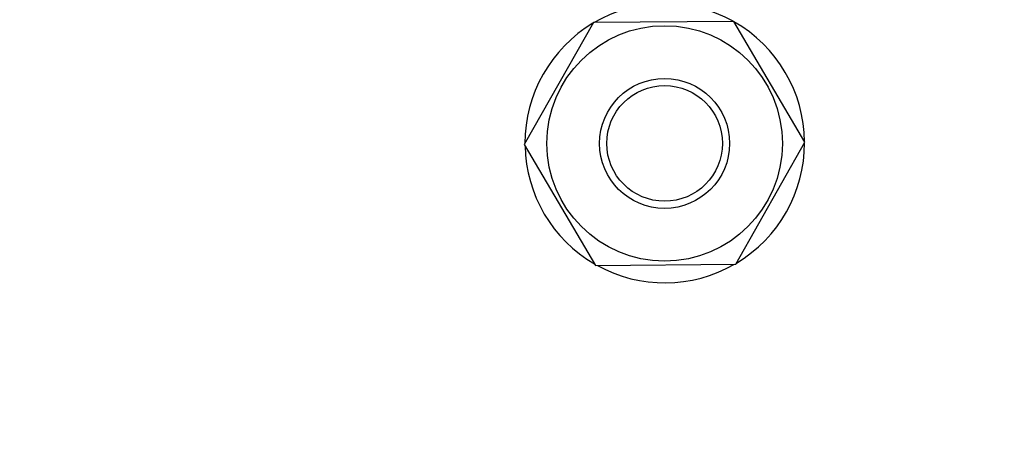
# Model space of a CAD drawing. Header units: inches. Extents: x 0 to 34, y 0 to 22.
# Tile 10 of 69: x 6.863 to 7.621, y 5.435 to 5.755. Entities that reach past the tile are written whole.
import ezdxf

# ---------------------------------------------------------------- set-up
doc = ezdxf.new("R2010")
doc.units = ezdxf.units.IN
doc.header["$LTSCALE"] = 1.87
doc.header["$MEASUREMENT"] = 0
doc.layers.get('0').update_dxf_attribs({"linetype": 'CONTINUOUS'})
doc.layers.add('03___PRT_ALL_CURVES', color=7, linetype='CONTINUOUS')
doc.layers.add('DIMENSIONS', color=7, linetype='CONTINUOUS')
doc.styles.get("Standard").update_dxf_attribs({"font": 'txt', "width": 0.8})
doc.dimstyles.new('DIMSTYLE_1', dxfattribs={"dimtxt": 0.125, "dimasz": 0.1875, "dimexe": 0.18, "dimexo": 0.0625, "dimgap": 0.09, "dimtad": 0, "dimtih": 1, "dimtoh": 1, "dimdec": 3, "dimzin": 4, "dimdsep": 46, "dimtxsty": 'STANDARD', "dimblk": '_FILLED', "dimblk1": '_FILLED', "dimblk2": '_FILLED', "dimcen": 0.09, "dimadec": 0, "dimazin": 0, "dimtp": 0.01, "dimtm": 0.01, "dimtfac": 1, "dimtdec": 3, "dimtofl": 0, "dimtmove": 0, "dimatfit": 3, "dimldrblk": '_FILLED', "dimfxl": 1, "dimtolj": 1, "dimtzin": 4, "dimarcsym": 0})

# ---------------------------------------------------------------- blocks, each defined once
blk = doc.blocks.new('_FILLED')
at = {"color": 0, "linetype": 'BYBLOCK'}
blk.add_solid([(0, 0), (-1, 0.1736), (-1, -0.1736)], dxfattribs=at)
blk = doc.blocks.new('*D1')
at = {"layer": 'DIMENSIONS', "color": 2, "linetype": 'CONTINUOUS'}
for p, q in [((6.98109, 8.41866), (9.59242, 8.41866)), ((9.46742, 8.41866), (9.46742, 6.79725)), ((9.46742, 4.65346), (9.46742, 6.54725)), ((6.98744, 4.65346), (9.59242, 4.65346))]:
    blk.add_line(p, q, dxfattribs=at)
at = {"layer": 'DIMENSIONS', "color": 2, "linetype": 'CONTINUOUS', "xscale": 0.1875, "yscale": 0.1875, "zscale": 0.1875}
for p, rotation in [((9.46742, 8.41866), 90), ((9.46742, 4.65346), 270)]:
    blk.add_blockref('_FILLED', p, dxfattribs=dict(at, rotation=rotation))
at = {"layer": 'DIMENSIONS', "color": 2, "linetype": 'CONTINUOUS', "width": 0.8}
for s, p in [('[', (9.42992, 6.60975)), (']', (10.02992, 6.60975)), ('3.765', (8.80492, 6.60975)), ('95.64', (9.52992, 6.60975))]:
    blk.add_text(s, height=0.125, dxfattribs=at).set_placement(p)
blk = doc.blocks.new('*D2')
at = {"layer": 'DIMENSIONS', "color": 2, "linetype": 'CONTINUOUS'}
for p, q in [((6.62533, 11.36822), (10.55403, 11.36822)), ((10.42903, 11.36822), (10.42903, 9.18302)), ((10.42903, 4.65346), (10.42903, 8.93302)), ((7.01395, 4.65346), (10.55403, 4.65346))]:
    blk.add_line(p, q, dxfattribs=at)
at = {"layer": 'DIMENSIONS', "color": 2, "linetype": 'CONTINUOUS', "xscale": 0.1875, "yscale": 0.1875, "zscale": 0.1875}
for p, rotation in [((10.42903, 11.36822), 90), ((10.42903, 4.65346), 270)]:
    blk.add_blockref('_FILLED', p, dxfattribs=dict(at, rotation=rotation))
at = {"layer": 'DIMENSIONS', "color": 2, "linetype": 'CONTINUOUS', "width": 0.8}
for s, p in [('[', (10.34153, 8.99552)), (']', (11.04153, 8.99552)), ('6.715', (9.71653, 8.99552)), ('170.55', (10.44153, 8.99552))]:
    blk.add_text(s, height=0.125, dxfattribs=at).set_placement(p)

msp = doc.modelspace()

# ---------------------------------------------------------------- linework, layer by layer
at = {"color": 7, "linetype": 'CONTINUOUS'}
for p, q in [((7.30476, 5.75295), (7.2516, 5.65899)), ((7.41272, 5.75389), (7.30476, 5.75295)), ((7.46752, 5.66087), (7.41272, 5.75389)), ((7.2516, 5.65899), (7.30639, 5.56596)), ((7.41435, 5.5669), (7.46752, 5.66087)), ((7.30639, 5.56596), (7.41435, 5.5669))]:
    msp.add_line(p, q, dxfattribs=at)
for radius in [0.0906, 0.05, 0.0445]:
    msp.add_circle((7.35956, 5.65993), radius, dxfattribs=at)
at = {"layer": '03___PRT_ALL_CURVES', "color": 4, "linetype": 'CONTINUOUS'}
for start, end in [(60.65595, 120.59256), (120.89578, 180.10422), (0.5, 60.3341), (300.91569, 0.08431), (181.14557, 239.85443), (241.15552, 299.84448)]:
    msp.add_arc((7.35968, 5.66015), 0.10754, start, end, dxfattribs=at)

# ---------------------------------------------------------------- dimensions: what is measured, and where the dimension line sits
at = {"layer": 'DIMENSIONS', "color": 2, "linetype": 'CONTINUOUS'}
for base, p1, p2, picture, middle in [((10.42903, 4.65346), (6.62533, 11.36822), (7.01395, 4.65346), '*D2', (10.42903, 9.05802)), ((9.46742, 4.65346), (6.98109, 8.41866), (6.98744, 4.65346), '*D1', (9.46742, 6.67225))]:
    dim = msp.add_linear_dim(base=base, p1=p1, p2=p2, angle=270, dimstyle='DIMSTYLE_1', dxfattribs=at)
    dim.commit()
    dim.dimension.update_dxf_attribs({"geometry": picture, "text_midpoint": middle, "dimtype": 160})

doc.saveas('drawing.dxf')
